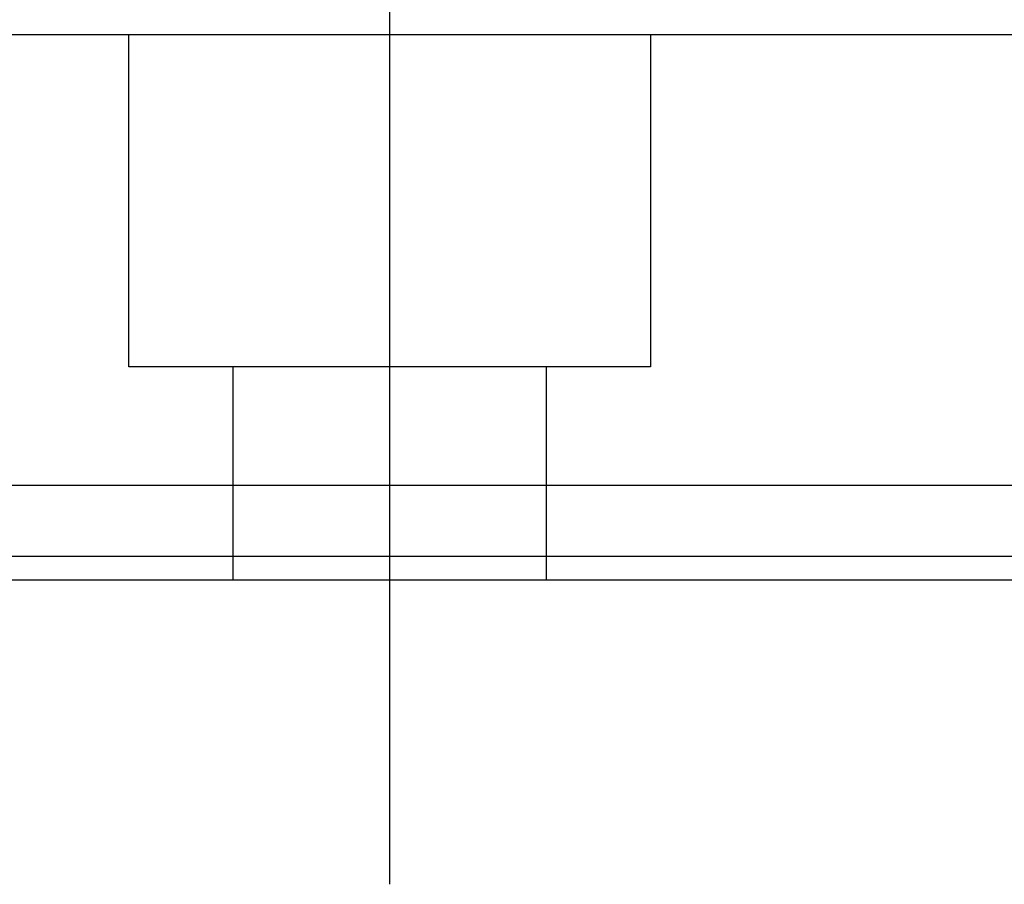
# Model space of a CAD drawing. Header units: millimetres. Extents: x -1108 to 3135, y -1596 to 860.
# Tile 3 of 256: x -815 to -795, y -1590 to -1572. Entities that reach past the tile are written whole.
import ezdxf
from ezdxf.lldxf.tags import DXFTag

# ---------------------------------------------------------------- set-up
doc = ezdxf.new("R2010")
doc.units = ezdxf.units.MM
doc.layers.get('0').update_dxf_attribs({"linetype": 'CONTINUOUS'})
tags = doc.linetypes.add('DASHED', pattern=[25.72, 12.86, -12.86]).pattern_tags.tags
tags[6:7] = [DXFTag(74, 4), DXFTag(75, 0), DXFTag(340, '0'), DXFTag(46, 0.0), DXFTag(50, 0.0), DXFTag(44, 0.0), DXFTag(45, 0.0)]
tags[4:5] = [DXFTag(74, 4), DXFTag(75, 0), DXFTag(340, '0'), DXFTag(46, 0.0), DXFTag(50, 0.0), DXFTag(44, 0.0), DXFTag(45, 0.0)]

msp = doc.modelspace()

# ---------------------------------------------------------------- linework, layer by layer
at = {"ltscale": 0.2}
msp.add_line((-807.612, -1589.761), (-807.612, -1564.011), dxfattribs=at)
at = {"linetype": 'DASHED'}
for p, q in [((-619.618, -1571.849), (-877.612, -1571.849)), ((-813.112, -1578.849), (-813.112, -1571.849)), ((-802.112, -1571.849), (-802.112, -1578.849)), ((-802.112, -1578.849), (-813.112, -1578.849)), ((-810.912, -1583.349), (-810.912, -1578.849)), ((-804.312, -1578.849), (-804.312, -1583.349)), ((-622.268, -1582.849), (-877.612, -1582.849))]:
    msp.add_line(p, q, dxfattribs=at)
at = {"linetype": 'Continuous'}
for p, q in [((-621.907, -1581.349), (-877.612, -1581.349)), ((-622.389, -1583.349), (-877.612, -1583.349))]:
    msp.add_line(p, q, dxfattribs=at)

doc.saveas('drawing.dxf')
